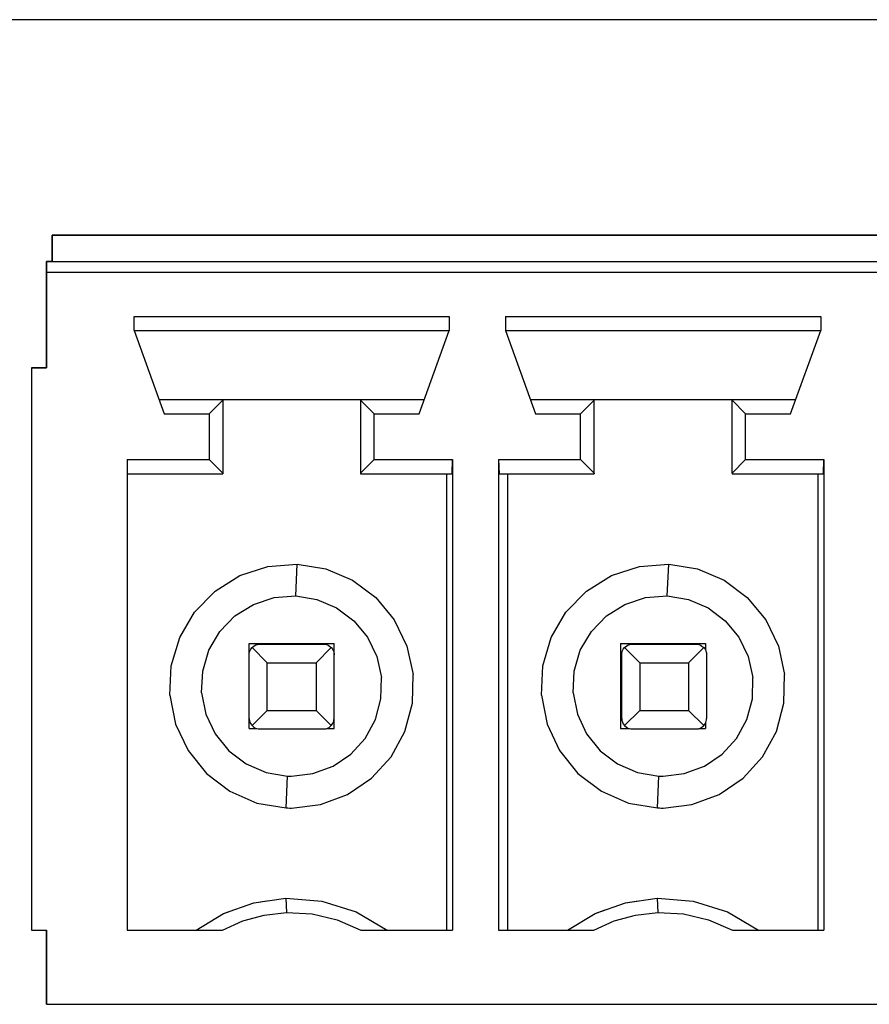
# Model space of a CAD drawing. Header units: inches. Extents: x 0 to 474, y -297 to 0.
# Tile 108 of 256: x 171 to 179, y -128 to -119. Entities that reach past the tile are written whole.
import ezdxf

# ---------------------------------------------------------------- set-up
doc = ezdxf.new("R2010")
doc.units = ezdxf.units.IN
doc.header["$MEASUREMENT"] = 0

msp = doc.modelspace()

# ---------------------------------------------------------------- linework, layer by layer
at = {"color": 18, "true_color": 0x000000}
for p, q in [((282.96, -118.95), (145.8, -118.95)), ((193.1048, -120.9808), (171.0948, -120.9808)), ((171.0948, -120.9808), (171.0948, -121.2308)), ((171.0948, -120.9808), (193.1048, -120.9808)), ((171.0948, -121.2308), (171.0948, -120.9808)), ((171.0398, -121.2928), (171.0388, -121.3108)), ((171.0388, -121.3108), (171.0398, -121.2928)), ((171.0408, -121.2338), (171.0398, -121.2418)), ((171.0398, -121.2418), (171.0408, -121.2338)), ((171.0398, -121.2418), (171.0398, -121.2928)), ((171.0398, -121.2548), (171.0398, -121.2418)), ((171.0398, -121.2718), (171.0398, -121.2548)), ((171.0398, -121.2928), (171.0398, -121.2718)), ((171.0948, -121.2308), (171.0408, -121.2308)), ((171.0408, -121.2308), (171.0408, -121.2338)), ((171.0408, -121.2338), (171.0408, -121.2308)), ((171.0408, -121.2308), (193.1588, -121.2308)), ((171.0388, -121.3108), (171.0388, -122.2308)), ((171.0388, -121.3308), (171.0388, -121.3108)), ((171.0388, -122.2308), (171.0388, -121.3308)), ((171.0388, -121.3308), (193.1608, -121.3308)), ((171.8648, -121.7468), (174.8348, -121.7468)), ((171.8648, -121.8808), (171.8648, -121.7468)), ((174.8348, -121.7468), (174.8348, -121.8808)), ((175.3648, -121.7468), (175.3648, -121.8808)), ((175.3648, -121.7468), (178.3348, -121.7468)), ((178.3348, -121.7468), (178.3348, -121.8808)), ((171.8648, -121.8808), (174.8348, -121.8808)), ((171.8648, -121.8808), (172.1478, -122.6648)), ((174.5518, -122.6648), (174.8348, -121.8808)), ((175.3648, -121.8808), (175.6478, -122.6648)), ((175.3648, -121.8808), (178.3348, -121.8808)), ((178.0518, -122.6648), (178.3348, -121.8808)), ((171.0388, -122.2308), (170.8998, -122.2308)), ((170.8998, -122.2308), (170.8998, -127.5308)), ((170.8998, -122.2308), (170.8998, -127.5308)), ((170.8998, -122.2308), (171.0388, -122.2308)), ((172.0998, -122.5308), (172.6998, -122.5308)), ((172.5718, -122.6648), (172.6998, -122.5368)), ((172.6998, -122.5308), (173.9998, -122.5308)), ((172.6998, -122.5308), (172.6998, -122.5368)), ((172.6998, -122.5308), (173.9998, -122.5308)), ((172.6998, -122.5368), (172.6998, -123.2248)), ((172.6998, -122.5368), (172.6998, -123.2248)), ((173.9998, -122.5308), (174.5998, -122.5308)), ((173.9998, -122.5308), (173.9998, -122.5368)), ((173.9998, -122.5368), (174.1278, -122.6648)), ((173.9998, -122.5368), (173.9998, -123.2248)), ((173.9998, -122.5368), (173.9998, -123.2248)), ((175.5998, -122.5308), (176.1998, -122.5308)), ((176.0718, -122.6648), (176.1998, -122.5368)), ((176.1998, -122.5308), (176.1998, -122.5368)), ((176.1998, -122.5308), (177.4998, -122.5308)), ((176.1998, -122.5308), (177.4998, -122.5308)), ((176.1998, -123.2248), (176.1998, -122.5368)), ((176.1998, -123.2248), (176.1998, -122.5368)), ((177.4998, -122.5308), (178.0998, -122.5308)), ((177.4998, -122.5308), (177.4998, -122.5368)), ((177.4998, -122.5368), (177.6278, -122.6648)), ((177.4998, -123.2248), (177.4998, -122.5368)), ((177.4998, -123.2248), (177.4998, -122.5368)), ((172.1478, -122.6648), (172.5718, -122.6648)), ((172.5718, -122.6648), (172.5718, -123.0968)), ((174.1278, -122.6648), (174.5518, -122.6648)), ((174.1278, -123.0968), (174.1278, -122.6648)), ((175.6478, -122.6648), (176.0718, -122.6648)), ((176.0718, -123.0968), (176.0718, -122.6648)), ((177.6278, -122.6648), (178.0518, -122.6648)), ((177.6278, -123.0968), (177.6278, -122.6648)), ((171.7998, -123.0968), (171.7998, -127.5308)), ((171.7998, -123.0968), (172.5718, -123.0968)), ((172.5718, -123.0968), (172.6998, -123.2248)), ((173.9998, -123.2248), (174.1278, -123.0968)), ((174.1278, -123.0968), (174.8648, -123.0968)), ((174.8608, -123.2308), (174.8648, -123.0968)), ((174.8648, -123.0968), (174.8648, -127.5308)), ((175.2988, -123.0968), (176.0718, -123.0968)), ((175.2988, -123.0968), (175.2988, -127.5308)), ((175.2988, -123.0968), (175.3058, -123.2308)), ((176.0718, -123.0968), (176.1998, -123.2248)), ((177.4998, -123.2248), (177.6278, -123.0968)), ((177.6278, -123.0968), (178.3648, -123.0968)), ((178.3608, -123.2308), (178.3648, -123.0968)), ((178.3648, -123.0968), (178.3648, -127.5308)), ((171.7998, -123.2308), (172.6998, -123.2308)), ((172.6998, -123.2248), (172.6998, -123.2308)), ((173.9998, -123.2248), (173.9998, -123.2308)), ((173.9998, -123.2308), (174.8608, -123.2308)), ((174.8088, -123.2308), (174.8088, -127.5308)), ((175.3058, -123.2308), (176.1998, -123.2308)), ((175.3848, -123.2308), (175.3848, -127.5308)), ((176.1998, -123.2248), (176.1998, -123.2308)), ((177.4998, -123.2248), (177.4998, -123.2308)), ((177.4998, -123.2308), (178.3608, -123.2308)), ((178.3088, -123.2308), (178.3088, -127.5308)), ((173.1268, -124.1028), (173.4028, -124.0818)), ((173.3888, -124.3818), (173.4028, -124.0818)), ((173.4028, -124.0818), (173.6728, -124.1268)), ((176.6268, -124.1028), (176.9028, -124.0818)), ((176.8888, -124.3818), (176.9028, -124.0818)), ((176.9028, -124.0818), (177.1728, -124.1268)), ((172.8628, -124.1888), (173.1268, -124.1028)), ((173.6728, -124.1268), (173.9238, -124.2338)), ((176.3628, -124.1888), (176.6268, -124.1028)), ((177.1728, -124.1268), (177.4238, -124.2338)), ((172.6278, -124.3358), (172.8628, -124.1888)), ((173.9238, -124.2338), (174.1428, -124.3978)), ((176.1278, -124.3358), (176.3628, -124.1888)), ((177.4238, -124.2338), (177.6428, -124.3978)), ((172.4348, -124.5348), (172.6278, -124.3358)), ((175.9348, -124.5348), (176.1278, -124.3358)), ((172.9898, -124.4608), (173.1848, -124.3968)), ((173.1848, -124.3968), (173.3888, -124.3818)), ((173.3888, -124.3818), (173.5878, -124.4148)), ((173.5878, -124.4148), (173.7738, -124.4938)), ((174.1428, -124.3978), (174.3168, -124.6078)), ((176.4898, -124.4608), (176.6848, -124.3968)), ((176.6848, -124.3968), (176.8888, -124.3818)), ((176.8888, -124.3818), (177.0878, -124.4148)), ((177.0878, -124.4148), (177.2738, -124.4938)), ((177.6428, -124.3978), (177.8168, -124.6078)), ((172.2948, -124.7738), (172.4348, -124.5348)), ((172.8158, -124.5688), (172.9898, -124.4608)), ((173.7738, -124.4938), (173.9358, -124.6148)), ((175.7948, -124.7738), (175.9348, -124.5348)), ((176.3158, -124.5688), (176.4898, -124.4608)), ((177.2738, -124.4938), (177.4358, -124.6148)), ((172.6738, -124.7158), (172.8158, -124.5688)), ((173.9358, -124.6148), (174.0648, -124.7708)), ((174.3168, -124.6078), (174.4358, -124.8538)), ((176.1738, -124.7158), (176.3158, -124.5688)), ((177.4358, -124.6148), (177.5648, -124.7708)), ((177.8168, -124.6078), (177.9358, -124.8538)), ((172.5698, -124.8928), (172.6738, -124.7158)), ((176.0698, -124.8928), (176.1738, -124.7158)), ((172.2158, -125.0398), (172.2948, -124.7738)), ((174.0648, -124.7708), (174.1528, -124.9518)), ((175.7158, -125.0398), (175.7948, -124.7738)), ((177.5648, -124.7708), (177.6528, -124.9518)), ((172.5118, -125.0898), (172.5698, -124.8928)), ((172.9498, -125.6308), (172.9498, -124.8308)), ((172.9498, -124.8308), (173.7498, -124.8308)), ((172.9508, -124.9228), (172.9538, -124.9098)), ((172.9538, -124.9098), (172.9578, -124.8958)), ((172.9578, -124.8958), (172.9648, -124.8838)), ((172.9648, -124.8838), (172.9768, -124.8678)), ((172.9768, -124.8678), (172.9968, -124.8508)), ((172.9768, -124.8678), (173.1198, -125.0108)), ((172.9968, -124.8508), (173.0118, -124.8438)), ((173.0118, -124.8438), (173.0198, -124.8408)), ((173.0198, -124.8408), (173.0278, -124.8388)), ((173.0278, -124.8388), (173.0388, -124.8368)), ((173.0388, -124.8368), (173.0498, -124.8358)), ((173.0498, -124.8358), (173.6498, -124.8358)), ((173.5798, -125.0108), (173.7228, -124.8678)), ((173.6498, -124.8358), (173.6638, -124.8368)), ((173.6638, -124.8368), (173.6778, -124.8398)), ((173.6778, -124.8398), (173.6928, -124.8458)), ((173.6928, -124.8458), (173.7058, -124.8538)), ((173.7058, -124.8538), (173.7228, -124.8678)), ((173.7228, -124.8678), (173.7378, -124.8878)), ((173.7378, -124.8878), (173.7438, -124.9018)), ((173.7438, -124.9018), (173.7458, -124.9088)), ((173.7458, -124.9088), (173.7478, -124.9168)), ((173.7478, -124.9168), (173.7498, -124.9258)), ((173.7498, -125.6308), (173.7498, -124.8308)), ((174.4358, -124.8538), (174.4948, -125.1208)), ((176.0118, -125.0898), (176.0698, -124.8928)), ((176.4498, -124.8308), (177.2498, -124.8308)), ((176.4498, -124.8308), (176.4498, -125.6308)), ((176.4608, -124.9228), (176.4638, -124.9098)), ((176.4638, -124.9098), (176.4678, -124.8958)), ((176.4678, -124.8958), (176.4748, -124.8838)), ((176.4748, -124.8838), (176.4868, -124.8678)), ((176.4868, -124.8678), (176.5068, -124.8508)), ((176.4868, -124.8678), (176.6298, -125.0108)), ((176.5068, -124.8508), (176.5218, -124.8438)), ((176.5218, -124.8438), (176.5298, -124.8408)), ((176.5298, -124.8408), (176.5378, -124.8388)), ((176.5378, -124.8388), (176.5488, -124.8368)), ((176.5488, -124.8368), (176.5598, -124.8358)), ((176.5598, -124.8358), (177.1598, -124.8358)), ((177.0898, -125.0108), (177.2328, -124.8678)), ((177.1598, -124.8358), (177.1738, -124.8368)), ((177.1738, -124.8368), (177.1878, -124.8398)), ((177.1878, -124.8398), (177.2028, -124.8458)), ((177.2028, -124.8458), (177.2158, -124.8538)), ((177.2158, -124.8538), (177.2328, -124.8678)), ((177.2328, -124.8678), (177.2478, -124.8878)), ((177.2478, -124.8878), (177.2538, -124.9018)), ((177.2498, -124.8308), (177.2498, -124.8928)), ((177.2538, -124.9018), (177.2558, -124.9088)), ((177.2558, -124.9088), (177.2578, -124.9168)), ((177.2578, -124.9168), (177.2598, -124.9258)), ((177.9358, -124.8538), (177.9948, -125.1208)), ((172.9498, -124.9358), (172.9508, -124.9228)), ((172.9498, -125.5368), (172.9498, -124.9358)), ((173.1198, -125.4608), (173.1198, -125.0108)), ((173.1198, -125.0108), (173.5798, -125.0108)), ((173.5798, -125.0108), (173.5798, -125.4608)), ((173.7498, -124.9258), (173.7498, -124.9358)), ((173.7498, -125.5358), (173.7498, -124.9358)), ((174.1528, -124.9518), (174.1958, -125.1498)), ((176.4598, -124.9358), (176.4608, -124.9228)), ((176.4598, -125.5368), (176.4598, -124.9358)), ((176.6298, -125.0108), (176.6298, -125.4608)), ((176.6298, -125.0108), (177.0898, -125.0108)), ((177.0898, -125.0108), (177.0898, -125.4608)), ((177.2598, -124.9258), (177.2598, -124.9358)), ((177.2598, -124.9358), (177.2598, -125.5358)), ((177.6528, -124.9518), (177.6958, -125.1498)), ((172.2028, -125.3168), (172.2158, -125.0398)), ((172.5018, -125.2938), (172.5118, -125.0898)), ((175.7028, -125.3168), (175.7158, -125.0398)), ((176.0018, -125.2938), (176.0118, -125.0898)), ((174.1908, -125.3508), (174.1958, -125.1498)), ((174.4878, -125.3938), (174.4948, -125.1208)), ((177.6908, -125.3508), (177.6958, -125.1498)), ((177.9878, -125.3938), (177.9948, -125.1208)), ((172.2028, -125.3168), (172.2568, -125.5888)), ((172.5018, -125.2938), (172.5418, -125.4948)), ((174.1388, -125.5458), (174.1908, -125.3508)), ((175.7028, -125.3168), (175.7568, -125.5888)), ((176.0018, -125.2938), (176.0418, -125.4948)), ((177.6388, -125.5458), (177.6908, -125.3508)), ((172.9768, -125.6038), (173.1198, -125.4608)), ((173.1198, -125.4608), (173.5798, -125.4608)), ((173.5798, -125.4608), (173.7228, -125.6038)), ((174.4178, -125.6578), (174.4878, -125.3938)), ((176.4868, -125.6038), (176.6298, -125.4608)), ((176.6298, -125.4608), (177.0898, -125.4608)), ((177.0898, -125.4608), (177.2328, -125.6038)), ((177.9178, -125.6578), (177.9878, -125.3938)), ((172.5418, -125.4948), (172.6288, -125.6808)), ((172.9498, -125.5368), (172.9508, -125.5458)), ((172.9508, -125.5458), (172.9518, -125.5558)), ((172.9518, -125.5558), (172.9538, -125.5628)), ((172.9538, -125.5628), (172.9558, -125.5698)), ((173.7418, -125.5758), (173.7458, -125.5628)), ((173.7458, -125.5628), (173.7488, -125.5498)), ((173.7488, -125.5498), (173.7498, -125.5358)), ((174.0428, -125.7238), (174.1388, -125.5458)), ((176.0418, -125.4948), (176.1288, -125.6808)), ((176.4598, -125.5368), (176.4608, -125.5458)), ((176.4608, -125.5458), (176.4618, -125.5558)), ((176.4618, -125.5558), (176.4638, -125.5628)), ((176.4638, -125.5628), (176.4658, -125.5698)), ((177.2518, -125.5758), (177.2558, -125.5628)), ((177.2558, -125.5628), (177.2588, -125.5498)), ((177.2588, -125.5498), (177.2598, -125.5358)), ((177.5428, -125.7238), (177.6388, -125.5458)), ((172.2568, -125.5888), (172.3738, -125.8398)), ((172.9498, -125.6308), (173.0188, -125.6308)), ((172.9558, -125.5698), (172.9618, -125.5838)), ((172.9618, -125.5838), (172.9768, -125.6038)), ((172.9768, -125.6038), (172.9938, -125.6188)), ((172.9938, -125.6188), (173.0068, -125.6268)), ((173.0068, -125.6268), (173.0218, -125.6318)), ((173.0218, -125.6318), (173.0358, -125.6348)), ((173.0358, -125.6348), (173.0498, -125.6358)), ((173.0498, -125.6358), (173.6498, -125.6358)), ((173.6498, -125.6358), (173.6618, -125.6358)), ((173.6618, -125.6358), (173.6728, -125.6338)), ((173.6728, -125.6338), (173.6808, -125.6308)), ((173.6808, -125.6308), (173.6878, -125.6288)), ((173.6818, -125.6308), (173.7498, -125.6308)), ((173.6878, -125.6288), (173.7028, -125.6208)), ((173.7028, -125.6208), (173.7228, -125.6038)), ((173.7228, -125.6038), (173.7348, -125.5878)), ((173.7348, -125.5878), (173.7418, -125.5758)), ((174.2868, -125.8978), (174.4178, -125.6578)), ((175.7568, -125.5888), (175.8738, -125.8398)), ((176.4498, -125.6308), (176.5288, -125.6308)), ((176.4658, -125.5698), (176.4718, -125.5838)), ((176.4718, -125.5838), (176.4868, -125.6038)), ((176.4868, -125.6038), (176.5038, -125.6188)), ((176.5038, -125.6188), (176.5168, -125.6268)), ((176.5168, -125.6268), (176.5318, -125.6318)), ((176.5318, -125.6318), (176.5458, -125.6348)), ((176.5458, -125.6348), (176.5598, -125.6358)), ((176.5598, -125.6358), (177.1598, -125.6358)), ((177.1598, -125.6358), (177.1718, -125.6358)), ((177.1718, -125.6358), (177.1828, -125.6338)), ((177.1828, -125.6338), (177.1908, -125.6308)), ((177.1908, -125.6308), (177.1978, -125.6288)), ((177.1918, -125.6308), (177.2498, -125.6308)), ((177.1978, -125.6288), (177.2128, -125.6208)), ((177.2128, -125.6208), (177.2328, -125.6038)), ((177.2328, -125.6038), (177.2448, -125.5878)), ((177.2448, -125.5878), (177.2518, -125.5758)), ((177.2498, -125.5788), (177.2498, -125.6308)), ((177.7868, -125.8978), (177.9178, -125.6578)), ((172.6288, -125.6808), (172.7578, -125.8408)), ((173.9068, -125.8728), (174.0428, -125.7238)), ((176.1288, -125.6808), (176.2578, -125.8408)), ((177.4068, -125.8728), (177.5428, -125.7238)), ((172.3738, -125.8398), (172.5478, -126.0558)), ((172.7578, -125.8408), (172.9208, -125.9648)), ((175.8738, -125.8398), (176.0478, -126.0558)), ((176.2578, -125.8408), (176.4208, -125.9648)), ((173.7398, -125.9858), (173.9068, -125.8728)), ((174.1028, -126.0998), (174.2868, -125.8978)), ((177.2398, -125.9858), (177.4068, -125.8728)), ((177.6028, -126.0998), (177.7868, -125.8978)), ((172.9208, -125.9648), (173.1088, -126.0458)), ((173.5498, -126.0568), (173.7398, -125.9858)), ((176.4208, -125.9648), (176.6088, -126.0458)), ((177.0498, -126.0568), (177.2398, -125.9858)), ((172.5478, -126.0558), (172.7688, -126.2228)), ((173.1088, -126.0458), (173.3108, -126.0798)), ((173.2968, -126.3798), (173.3108, -126.0798)), ((173.3108, -126.0798), (173.3238, -126.0808)), ((173.3238, -126.0808), (173.3368, -126.0808)), ((173.3368, -126.0808), (173.3498, -126.0808)), ((173.3498, -126.0808), (173.5498, -126.0568)), ((173.8768, -126.2528), (174.1028, -126.0998)), ((176.0478, -126.0558), (176.2688, -126.2228)), ((176.6088, -126.0458), (176.8108, -126.0798)), ((176.7968, -126.3798), (176.8108, -126.0798)), ((176.8108, -126.0798), (176.8238, -126.0808)), ((176.8238, -126.0808), (176.8368, -126.0808)), ((176.8368, -126.0808), (176.8498, -126.0808)), ((176.8498, -126.0808), (177.0498, -126.0568)), ((177.3768, -126.2528), (177.6028, -126.0998)), ((172.7688, -126.2228), (173.0228, -126.3338)), ((173.6208, -126.3488), (173.8768, -126.2528)), ((176.2688, -126.2228), (176.5228, -126.3338)), ((177.1208, -126.3488), (177.3768, -126.2528)), ((173.0228, -126.3338), (173.2968, -126.3798)), ((173.2968, -126.3798), (173.3148, -126.3798)), ((173.3148, -126.3798), (173.3318, -126.3808)), ((173.3318, -126.3808), (173.3498, -126.3808)), ((173.3498, -126.3808), (173.6208, -126.3488)), ((176.5228, -126.3338), (176.7968, -126.3798)), ((176.7968, -126.3798), (176.8148, -126.3798)), ((176.8148, -126.3798), (176.8318, -126.3808)), ((176.8318, -126.3808), (176.8498, -126.3808)), ((176.8498, -126.3808), (177.1208, -126.3488)), ((172.9948, -127.2738), (173.2948, -127.2318)), ((173.2948, -127.2318), (173.2948, -127.2318)), ((173.2948, -127.2318), (173.2958, -127.2318)), ((173.2948, -127.2318), (173.2998, -127.3658)), ((173.2958, -127.2318), (173.2958, -127.2318)), ((173.2958, -127.2318), (173.6338, -127.2578)), ((176.4948, -127.2738), (176.7948, -127.2318)), ((176.7948, -127.2318), (176.7948, -127.2318)), ((176.7948, -127.2318), (176.7958, -127.2318)), ((176.7948, -127.2318), (176.7998, -127.3658)), ((176.7958, -127.2318), (176.7958, -127.2318)), ((176.7958, -127.2318), (177.1338, -127.2578)), ((172.7088, -127.3748), (172.9948, -127.2738)), ((172.9948, -127.2738), (172.9958, -127.2728)), ((172.9958, -127.2728), (173.1148, -127.2568)), ((173.6338, -127.2578), (173.9578, -127.3598)), ((176.2088, -127.3748), (176.4948, -127.2738)), ((176.4948, -127.2738), (176.4958, -127.2728)), ((176.4958, -127.2728), (176.6148, -127.2568)), ((177.1338, -127.2578), (177.4578, -127.3598)), ((172.4498, -127.5308), (172.7088, -127.3748)), ((172.7098, -127.3738), (172.8048, -127.3408)), ((172.7098, -127.3748), (172.7098, -127.3738)), ((172.8888, -127.4448), (173.0908, -127.3898)), ((173.0908, -127.3898), (173.2998, -127.3658)), ((173.2998, -127.3658), (173.5428, -127.3788)), ((173.5428, -127.3788), (173.7788, -127.4338)), ((173.9578, -127.3598), (174.2498, -127.5308)), ((175.9498, -127.5308), (176.2088, -127.3748)), ((176.2098, -127.3738), (176.3048, -127.3408)), ((176.2098, -127.3748), (176.2098, -127.3738)), ((176.3888, -127.4448), (176.5908, -127.3898)), ((176.5908, -127.3898), (176.7998, -127.3658)), ((176.7998, -127.3658), (177.0428, -127.3788)), ((177.0428, -127.3788), (177.2788, -127.4338)), ((177.4578, -127.3598), (177.7498, -127.5308)), ((172.6968, -127.5308), (172.8888, -127.4448)), ((173.7788, -127.4338), (174.0028, -127.5308)), ((176.1968, -127.5308), (176.3888, -127.4448)), ((177.2788, -127.4338), (177.5028, -127.5308)), ((170.8998, -127.5308), (171.0388, -127.5308)), ((170.8998, -127.5308), (171.0388, -127.5308)), ((171.0388, -127.5308), (171.0388, -128.2308)), ((171.0388, -128.2308), (171.0388, -127.5308)), ((171.7998, -127.5308), (172.6968, -127.5308)), ((174.0028, -127.5308), (174.8648, -127.5308)), ((175.2988, -127.5308), (176.1968, -127.5308)), ((177.5028, -127.5308), (178.3648, -127.5308)), ((171.0388, -128.2308), (193.1608, -128.2308)), ((171.0388, -128.2308), (193.1608, -128.2308))]:
    msp.add_line(p, q, dxfattribs=at)
at = {"color": 7, "true_color": 0xffffff}
for p, q in [((193.1048, -120.9808), (171.0948, -120.9808)), ((171.0948, -120.9808), (171.0948, -121.2308)), ((171.0948, -120.9808), (193.1048, -120.9808)), ((171.0948, -121.2308), (171.0948, -120.9808)), ((171.0398, -121.2928), (171.0388, -121.3108)), ((171.0388, -121.3108), (171.0398, -121.2928)), ((171.0408, -121.2338), (171.0398, -121.2418)), ((171.0398, -121.2418), (171.0408, -121.2338)), ((171.0398, -121.2418), (171.0398, -121.2928)), ((171.0398, -121.2548), (171.0398, -121.2418)), ((171.0398, -121.2718), (171.0398, -121.2548)), ((171.0398, -121.2928), (171.0398, -121.2718)), ((171.0948, -121.2308), (171.0408, -121.2308)), ((171.0408, -121.2308), (171.0408, -121.2338)), ((171.0408, -121.2338), (171.0408, -121.2308)), ((171.0408, -121.2308), (193.1588, -121.2308)), ((171.0388, -121.3108), (171.0388, -122.2308)), ((171.0388, -121.3308), (171.0388, -121.3108)), ((171.0388, -122.2308), (171.0388, -121.3308)), ((171.0388, -121.3308), (193.1608, -121.3308)), ((171.8648, -121.7468), (174.8348, -121.7468)), ((171.8648, -121.8808), (171.8648, -121.7468)), ((174.8348, -121.7468), (174.8348, -121.8808)), ((175.3648, -121.7468), (175.3648, -121.8808)), ((175.3648, -121.7468), (178.3348, -121.7468)), ((178.3348, -121.7468), (178.3348, -121.8808)), ((171.8648, -121.8808), (174.8348, -121.8808)), ((171.8648, -121.8808), (172.1478, -122.6648)), ((174.5518, -122.6648), (174.8348, -121.8808)), ((175.3648, -121.8808), (175.6478, -122.6648)), ((175.3648, -121.8808), (178.3348, -121.8808)), ((178.0518, -122.6648), (178.3348, -121.8808)), ((171.0388, -122.2308), (170.8998, -122.2308)), ((170.8998, -122.2308), (170.8998, -127.5308)), ((170.8998, -122.2308), (170.8998, -127.5308)), ((170.8998, -122.2308), (171.0388, -122.2308)), ((172.0998, -122.5308), (172.6998, -122.5308)), ((172.5718, -122.6648), (172.6998, -122.5368)), ((172.6998, -122.5308), (173.9998, -122.5308)), ((172.6998, -122.5308), (172.6998, -122.5368)), ((172.6998, -122.5308), (173.9998, -122.5308)), ((172.6998, -122.5368), (172.6998, -123.2248)), ((172.6998, -122.5368), (172.6998, -123.2248)), ((173.9998, -122.5308), (174.5998, -122.5308)), ((173.9998, -122.5308), (173.9998, -122.5368)), ((173.9998, -122.5368), (174.1278, -122.6648)), ((173.9998, -122.5368), (173.9998, -123.2248)), ((173.9998, -122.5368), (173.9998, -123.2248)), ((175.5998, -122.5308), (176.1998, -122.5308)), ((176.0718, -122.6648), (176.1998, -122.5368)), ((176.1998, -122.5308), (176.1998, -122.5368)), ((176.1998, -122.5308), (177.4998, -122.5308)), ((176.1998, -122.5308), (177.4998, -122.5308)), ((176.1998, -123.2248), (176.1998, -122.5368)), ((176.1998, -123.2248), (176.1998, -122.5368)), ((177.4998, -122.5308), (178.0998, -122.5308)), ((177.4998, -122.5308), (177.4998, -122.5368)), ((177.4998, -122.5368), (177.6278, -122.6648)), ((177.4998, -123.2248), (177.4998, -122.5368)), ((177.4998, -123.2248), (177.4998, -122.5368)), ((172.1478, -122.6648), (172.5718, -122.6648)), ((172.5718, -122.6648), (172.5718, -123.0968)), ((174.1278, -122.6648), (174.5518, -122.6648)), ((174.1278, -123.0968), (174.1278, -122.6648)), ((175.6478, -122.6648), (176.0718, -122.6648)), ((176.0718, -123.0968), (176.0718, -122.6648)), ((177.6278, -122.6648), (178.0518, -122.6648)), ((177.6278, -123.0968), (177.6278, -122.6648)), ((171.7998, -123.0968), (171.7998, -127.5308)), ((171.7998, -123.0968), (172.5718, -123.0968)), ((172.5718, -123.0968), (172.6998, -123.2248)), ((173.9998, -123.2248), (174.1278, -123.0968)), ((174.1278, -123.0968), (174.8648, -123.0968)), ((174.8608, -123.2308), (174.8648, -123.0968)), ((174.8648, -123.0968), (174.8648, -127.5308)), ((175.2988, -123.0968), (176.0718, -123.0968)), ((175.2988, -123.0968), (175.2988, -127.5308)), ((175.2988, -123.0968), (175.3058, -123.2308)), ((176.0718, -123.0968), (176.1998, -123.2248)), ((177.4998, -123.2248), (177.6278, -123.0968)), ((177.6278, -123.0968), (178.3648, -123.0968)), ((178.3608, -123.2308), (178.3648, -123.0968)), ((178.3648, -123.0968), (178.3648, -127.5308)), ((171.7998, -123.2308), (172.6998, -123.2308)), ((172.6998, -123.2248), (172.6998, -123.2308)), ((173.9998, -123.2248), (173.9998, -123.2308)), ((173.9998, -123.2308), (174.8608, -123.2308)), ((174.8088, -123.2308), (174.8088, -127.5308)), ((175.3058, -123.2308), (176.1998, -123.2308)), ((175.3848, -123.2308), (175.3848, -127.5308)), ((176.1998, -123.2248), (176.1998, -123.2308)), ((177.4998, -123.2248), (177.4998, -123.2308)), ((177.4998, -123.2308), (178.3608, -123.2308)), ((178.3088, -123.2308), (178.3088, -127.5308)), ((173.1268, -124.1028), (173.4028, -124.0818)), ((173.3888, -124.3818), (173.4028, -124.0818)), ((173.4028, -124.0818), (173.6728, -124.1268)), ((176.6268, -124.1028), (176.9028, -124.0818)), ((176.8888, -124.3818), (176.9028, -124.0818)), ((176.9028, -124.0818), (177.1728, -124.1268)), ((172.8628, -124.1888), (173.1268, -124.1028)), ((173.6728, -124.1268), (173.9238, -124.2338)), ((176.3628, -124.1888), (176.6268, -124.1028)), ((177.1728, -124.1268), (177.4238, -124.2338)), ((172.6278, -124.3358), (172.8628, -124.1888)), ((173.9238, -124.2338), (174.1428, -124.3978)), ((176.1278, -124.3358), (176.3628, -124.1888)), ((177.4238, -124.2338), (177.6428, -124.3978)), ((172.4348, -124.5348), (172.6278, -124.3358)), ((175.9348, -124.5348), (176.1278, -124.3358)), ((172.9898, -124.4608), (173.1848, -124.3968)), ((173.1848, -124.3968), (173.3888, -124.3818)), ((173.3888, -124.3818), (173.5878, -124.4148)), ((173.5878, -124.4148), (173.7738, -124.4938)), ((174.1428, -124.3978), (174.3168, -124.6078)), ((176.4898, -124.4608), (176.6848, -124.3968)), ((176.6848, -124.3968), (176.8888, -124.3818)), ((176.8888, -124.3818), (177.0878, -124.4148)), ((177.0878, -124.4148), (177.2738, -124.4938)), ((177.6428, -124.3978), (177.8168, -124.6078)), ((172.2948, -124.7738), (172.4348, -124.5348)), ((172.8158, -124.5688), (172.9898, -124.4608)), ((173.7738, -124.4938), (173.9358, -124.6148)), ((175.7948, -124.7738), (175.9348, -124.5348)), ((176.3158, -124.5688), (176.4898, -124.4608)), ((177.2738, -124.4938), (177.4358, -124.6148)), ((172.6738, -124.7158), (172.8158, -124.5688)), ((173.9358, -124.6148), (174.0648, -124.7708)), ((174.3168, -124.6078), (174.4358, -124.8538)), ((176.1738, -124.7158), (176.3158, -124.5688)), ((177.4358, -124.6148), (177.5648, -124.7708)), ((177.8168, -124.6078), (177.9358, -124.8538)), ((172.5698, -124.8928), (172.6738, -124.7158)), ((176.0698, -124.8928), (176.1738, -124.7158)), ((172.2158, -125.0398), (172.2948, -124.7738)), ((174.0648, -124.7708), (174.1528, -124.9518)), ((175.7158, -125.0398), (175.7948, -124.7738)), ((177.5648, -124.7708), (177.6528, -124.9518)), ((172.5118, -125.0898), (172.5698, -124.8928)), ((172.9498, -125.6308), (172.9498, -124.8308)), ((172.9498, -124.8308), (173.7498, -124.8308)), ((172.9508, -124.9228), (172.9538, -124.9098)), ((172.9538, -124.9098), (172.9578, -124.8958)), ((172.9578, -124.8958), (172.9648, -124.8838)), ((172.9648, -124.8838), (172.9768, -124.8678)), ((172.9768, -124.8678), (172.9968, -124.8508)), ((172.9768, -124.8678), (173.1198, -125.0108)), ((172.9968, -124.8508), (173.0118, -124.8438)), ((173.0118, -124.8438), (173.0198, -124.8408)), ((173.0198, -124.8408), (173.0278, -124.8388)), ((173.0278, -124.8388), (173.0388, -124.8368)), ((173.0388, -124.8368), (173.0498, -124.8358)), ((173.0498, -124.8358), (173.6498, -124.8358)), ((173.5798, -125.0108), (173.7228, -124.8678)), ((173.6498, -124.8358), (173.6638, -124.8368)), ((173.6638, -124.8368), (173.6778, -124.8398)), ((173.6778, -124.8398), (173.6928, -124.8458)), ((173.6928, -124.8458), (173.7058, -124.8538)), ((173.7058, -124.8538), (173.7228, -124.8678)), ((173.7228, -124.8678), (173.7378, -124.8878)), ((173.7378, -124.8878), (173.7438, -124.9018)), ((173.7438, -124.9018), (173.7458, -124.9088)), ((173.7458, -124.9088), (173.7478, -124.9168)), ((173.7478, -124.9168), (173.7498, -124.9258)), ((173.7498, -125.6308), (173.7498, -124.8308)), ((174.4358, -124.8538), (174.4948, -125.1208)), ((176.0118, -125.0898), (176.0698, -124.8928)), ((176.4498, -124.8308), (177.2498, -124.8308)), ((176.4498, -124.8308), (176.4498, -125.6308)), ((176.4608, -124.9228), (176.4638, -124.9098)), ((176.4638, -124.9098), (176.4678, -124.8958)), ((176.4678, -124.8958), (176.4748, -124.8838)), ((176.4748, -124.8838), (176.4868, -124.8678)), ((176.4868, -124.8678), (176.5068, -124.8508)), ((176.4868, -124.8678), (176.6298, -125.0108)), ((176.5068, -124.8508), (176.5218, -124.8438)), ((176.5218, -124.8438), (176.5298, -124.8408)), ((176.5298, -124.8408), (176.5378, -124.8388)), ((176.5378, -124.8388), (176.5488, -124.8368)), ((176.5488, -124.8368), (176.5598, -124.8358)), ((176.5598, -124.8358), (177.1598, -124.8358)), ((177.0898, -125.0108), (177.2328, -124.8678)), ((177.1598, -124.8358), (177.1738, -124.8368)), ((177.1738, -124.8368), (177.1878, -124.8398)), ((177.1878, -124.8398), (177.2028, -124.8458)), ((177.2028, -124.8458), (177.2158, -124.8538)), ((177.2158, -124.8538), (177.2328, -124.8678)), ((177.2328, -124.8678), (177.2478, -124.8878)), ((177.2478, -124.8878), (177.2538, -124.9018)), ((177.2498, -124.8308), (177.2498, -124.8928)), ((177.2538, -124.9018), (177.2558, -124.9088)), ((177.2558, -124.9088), (177.2578, -124.9168)), ((177.2578, -124.9168), (177.2598, -124.9258)), ((177.9358, -124.8538), (177.9948, -125.1208)), ((172.9498, -124.9358), (172.9508, -124.9228)), ((172.9498, -125.5368), (172.9498, -124.9358)), ((173.1198, -125.4608), (173.1198, -125.0108)), ((173.1198, -125.0108), (173.5798, -125.0108)), ((173.5798, -125.0108), (173.5798, -125.4608)), ((173.7498, -124.9258), (173.7498, -124.9358)), ((173.7498, -125.5358), (173.7498, -124.9358)), ((174.1528, -124.9518), (174.1958, -125.1498)), ((176.4598, -124.9358), (176.4608, -124.9228)), ((176.4598, -125.5368), (176.4598, -124.9358)), ((176.6298, -125.0108), (176.6298, -125.4608)), ((176.6298, -125.0108), (177.0898, -125.0108)), ((177.0898, -125.0108), (177.0898, -125.4608)), ((177.2598, -124.9258), (177.2598, -124.9358)), ((177.2598, -124.9358), (177.2598, -125.5358)), ((177.6528, -124.9518), (177.6958, -125.1498)), ((172.2028, -125.3168), (172.2158, -125.0398)), ((172.5018, -125.2938), (172.5118, -125.0898)), ((175.7028, -125.3168), (175.7158, -125.0398)), ((176.0018, -125.2938), (176.0118, -125.0898)), ((174.1908, -125.3508), (174.1958, -125.1498)), ((174.4878, -125.3938), (174.4948, -125.1208)), ((177.6908, -125.3508), (177.6958, -125.1498)), ((177.9878, -125.3938), (177.9948, -125.1208)), ((172.2028, -125.3168), (172.2568, -125.5888)), ((172.5018, -125.2938), (172.5418, -125.4948)), ((174.1388, -125.5458), (174.1908, -125.3508)), ((175.7028, -125.3168), (175.7568, -125.5888)), ((176.0018, -125.2938), (176.0418, -125.4948)), ((177.6388, -125.5458), (177.6908, -125.3508)), ((172.9768, -125.6038), (173.1198, -125.4608)), ((173.1198, -125.4608), (173.5798, -125.4608)), ((173.5798, -125.4608), (173.7228, -125.6038)), ((174.4178, -125.6578), (174.4878, -125.3938)), ((176.4868, -125.6038), (176.6298, -125.4608)), ((176.6298, -125.4608), (177.0898, -125.4608)), ((177.0898, -125.4608), (177.2328, -125.6038)), ((177.9178, -125.6578), (177.9878, -125.3938)), ((172.5418, -125.4948), (172.6288, -125.6808)), ((172.9498, -125.5368), (172.9508, -125.5458)), ((172.9508, -125.5458), (172.9518, -125.5558)), ((172.9518, -125.5558), (172.9538, -125.5628)), ((172.9538, -125.5628), (172.9558, -125.5698)), ((173.7418, -125.5758), (173.7458, -125.5628)), ((173.7458, -125.5628), (173.7488, -125.5498)), ((173.7488, -125.5498), (173.7498, -125.5358)), ((174.0428, -125.7238), (174.1388, -125.5458)), ((176.0418, -125.4948), (176.1288, -125.6808)), ((176.4598, -125.5368), (176.4608, -125.5458)), ((176.4608, -125.5458), (176.4618, -125.5558)), ((176.4618, -125.5558), (176.4638, -125.5628)), ((176.4638, -125.5628), (176.4658, -125.5698)), ((177.2518, -125.5758), (177.2558, -125.5628)), ((177.2558, -125.5628), (177.2588, -125.5498)), ((177.2588, -125.5498), (177.2598, -125.5358)), ((177.5428, -125.7238), (177.6388, -125.5458)), ((172.2568, -125.5888), (172.3738, -125.8398)), ((172.9498, -125.6308), (173.0188, -125.6308)), ((172.9558, -125.5698), (172.9618, -125.5838)), ((172.9618, -125.5838), (172.9768, -125.6038)), ((172.9768, -125.6038), (172.9938, -125.6188)), ((172.9938, -125.6188), (173.0068, -125.6268)), ((173.0068, -125.6268), (173.0218, -125.6318)), ((173.0218, -125.6318), (173.0358, -125.6348)), ((173.0358, -125.6348), (173.0498, -125.6358)), ((173.0498, -125.6358), (173.6498, -125.6358)), ((173.6498, -125.6358), (173.6618, -125.6358)), ((173.6618, -125.6358), (173.6728, -125.6338)), ((173.6728, -125.6338), (173.6808, -125.6308)), ((173.6808, -125.6308), (173.6878, -125.6288)), ((173.6818, -125.6308), (173.7498, -125.6308)), ((173.6878, -125.6288), (173.7028, -125.6208)), ((173.7028, -125.6208), (173.7228, -125.6038)), ((173.7228, -125.6038), (173.7348, -125.5878)), ((173.7348, -125.5878), (173.7418, -125.5758)), ((174.2868, -125.8978), (174.4178, -125.6578)), ((175.7568, -125.5888), (175.8738, -125.8398)), ((176.4498, -125.6308), (176.5288, -125.6308)), ((176.4658, -125.5698), (176.4718, -125.5838)), ((176.4718, -125.5838), (176.4868, -125.6038)), ((176.4868, -125.6038), (176.5038, -125.6188)), ((176.5038, -125.6188), (176.5168, -125.6268)), ((176.5168, -125.6268), (176.5318, -125.6318)), ((176.5318, -125.6318), (176.5458, -125.6348)), ((176.5458, -125.6348), (176.5598, -125.6358)), ((176.5598, -125.6358), (177.1598, -125.6358)), ((177.1598, -125.6358), (177.1718, -125.6358)), ((177.1718, -125.6358), (177.1828, -125.6338)), ((177.1828, -125.6338), (177.1908, -125.6308)), ((177.1908, -125.6308), (177.1978, -125.6288)), ((177.1918, -125.6308), (177.2498, -125.6308)), ((177.1978, -125.6288), (177.2128, -125.6208)), ((177.2128, -125.6208), (177.2328, -125.6038)), ((177.2328, -125.6038), (177.2448, -125.5878)), ((177.2448, -125.5878), (177.2518, -125.5758)), ((177.2498, -125.5788), (177.2498, -125.6308)), ((177.7868, -125.8978), (177.9178, -125.6578)), ((172.6288, -125.6808), (172.7578, -125.8408)), ((173.9068, -125.8728), (174.0428, -125.7238)), ((176.1288, -125.6808), (176.2578, -125.8408)), ((177.4068, -125.8728), (177.5428, -125.7238)), ((172.3738, -125.8398), (172.5478, -126.0558)), ((172.7578, -125.8408), (172.9208, -125.9648)), ((175.8738, -125.8398), (176.0478, -126.0558)), ((176.2578, -125.8408), (176.4208, -125.9648)), ((173.7398, -125.9858), (173.9068, -125.8728)), ((174.1028, -126.0998), (174.2868, -125.8978)), ((177.2398, -125.9858), (177.4068, -125.8728)), ((177.6028, -126.0998), (177.7868, -125.8978)), ((172.9208, -125.9648), (173.1088, -126.0458)), ((173.5498, -126.0568), (173.7398, -125.9858)), ((176.4208, -125.9648), (176.6088, -126.0458)), ((177.0498, -126.0568), (177.2398, -125.9858)), ((172.5478, -126.0558), (172.7688, -126.2228)), ((173.1088, -126.0458), (173.3108, -126.0798)), ((173.2968, -126.3798), (173.3108, -126.0798)), ((173.3108, -126.0798), (173.3238, -126.0808)), ((173.3238, -126.0808), (173.3368, -126.0808)), ((173.3368, -126.0808), (173.3498, -126.0808)), ((173.3498, -126.0808), (173.5498, -126.0568)), ((173.8768, -126.2528), (174.1028, -126.0998)), ((176.0478, -126.0558), (176.2688, -126.2228)), ((176.6088, -126.0458), (176.8108, -126.0798)), ((176.7968, -126.3798), (176.8108, -126.0798)), ((176.8108, -126.0798), (176.8238, -126.0808)), ((176.8238, -126.0808), (176.8368, -126.0808)), ((176.8368, -126.0808), (176.8498, -126.0808)), ((176.8498, -126.0808), (177.0498, -126.0568)), ((177.3768, -126.2528), (177.6028, -126.0998)), ((172.7688, -126.2228), (173.0228, -126.3338)), ((173.6208, -126.3488), (173.8768, -126.2528)), ((176.2688, -126.2228), (176.5228, -126.3338)), ((177.1208, -126.3488), (177.3768, -126.2528)), ((173.0228, -126.3338), (173.2968, -126.3798)), ((173.2968, -126.3798), (173.3148, -126.3798)), ((173.3148, -126.3798), (173.3318, -126.3808)), ((173.3318, -126.3808), (173.3498, -126.3808)), ((173.3498, -126.3808), (173.6208, -126.3488)), ((176.5228, -126.3338), (176.7968, -126.3798)), ((176.7968, -126.3798), (176.8148, -126.3798)), ((176.8148, -126.3798), (176.8318, -126.3808)), ((176.8318, -126.3808), (176.8498, -126.3808)), ((176.8498, -126.3808), (177.1208, -126.3488)), ((172.9948, -127.2738), (173.2948, -127.2318)), ((173.2948, -127.2318), (173.2948, -127.2318)), ((173.2948, -127.2318), (173.2958, -127.2318)), ((173.2948, -127.2318), (173.2998, -127.3658)), ((173.2958, -127.2318), (173.2958, -127.2318)), ((173.2958, -127.2318), (173.6338, -127.2578)), ((176.4948, -127.2738), (176.7948, -127.2318)), ((176.7948, -127.2318), (176.7948, -127.2318)), ((176.7948, -127.2318), (176.7958, -127.2318)), ((176.7948, -127.2318), (176.7998, -127.3658)), ((176.7958, -127.2318), (176.7958, -127.2318)), ((176.7958, -127.2318), (177.1338, -127.2578)), ((172.7088, -127.3748), (172.9948, -127.2738)), ((172.9948, -127.2738), (172.9958, -127.2728)), ((172.9958, -127.2728), (173.1148, -127.2568)), ((173.6338, -127.2578), (173.9578, -127.3598)), ((176.2088, -127.3748), (176.4948, -127.2738)), ((176.4948, -127.2738), (176.4958, -127.2728)), ((176.4958, -127.2728), (176.6148, -127.2568)), ((177.1338, -127.2578), (177.4578, -127.3598)), ((172.4498, -127.5308), (172.7088, -127.3748)), ((172.7098, -127.3738), (172.8048, -127.3408)), ((172.7098, -127.3748), (172.7098, -127.3738)), ((172.8888, -127.4448), (173.0908, -127.3898)), ((173.0908, -127.3898), (173.2998, -127.3658)), ((173.2998, -127.3658), (173.5428, -127.3788)), ((173.5428, -127.3788), (173.7788, -127.4338)), ((173.9578, -127.3598), (174.2498, -127.5308)), ((175.9498, -127.5308), (176.2088, -127.3748)), ((176.2098, -127.3738), (176.3048, -127.3408)), ((176.2098, -127.3748), (176.2098, -127.3738)), ((176.3888, -127.4448), (176.5908, -127.3898)), ((176.5908, -127.3898), (176.7998, -127.3658)), ((176.7998, -127.3658), (177.0428, -127.3788)), ((177.0428, -127.3788), (177.2788, -127.4338)), ((177.4578, -127.3598), (177.7498, -127.5308)), ((172.6968, -127.5308), (172.8888, -127.4448)), ((173.7788, -127.4338), (174.0028, -127.5308)), ((176.1968, -127.5308), (176.3888, -127.4448)), ((177.2788, -127.4338), (177.5028, -127.5308)), ((170.8998, -127.5308), (171.0388, -127.5308)), ((170.8998, -127.5308), (171.0388, -127.5308)), ((171.0388, -127.5308), (171.0388, -128.2308)), ((171.0388, -128.2308), (171.0388, -127.5308)), ((171.7998, -127.5308), (172.6968, -127.5308)), ((174.0028, -127.5308), (174.8648, -127.5308)), ((175.2988, -127.5308), (176.1968, -127.5308)), ((177.5028, -127.5308), (178.3648, -127.5308)), ((171.0388, -128.2308), (193.1608, -128.2308)), ((171.0388, -128.2308), (193.1608, -128.2308))]:
    msp.add_line(p, q, dxfattribs=at)

doc.saveas('drawing.dxf')
